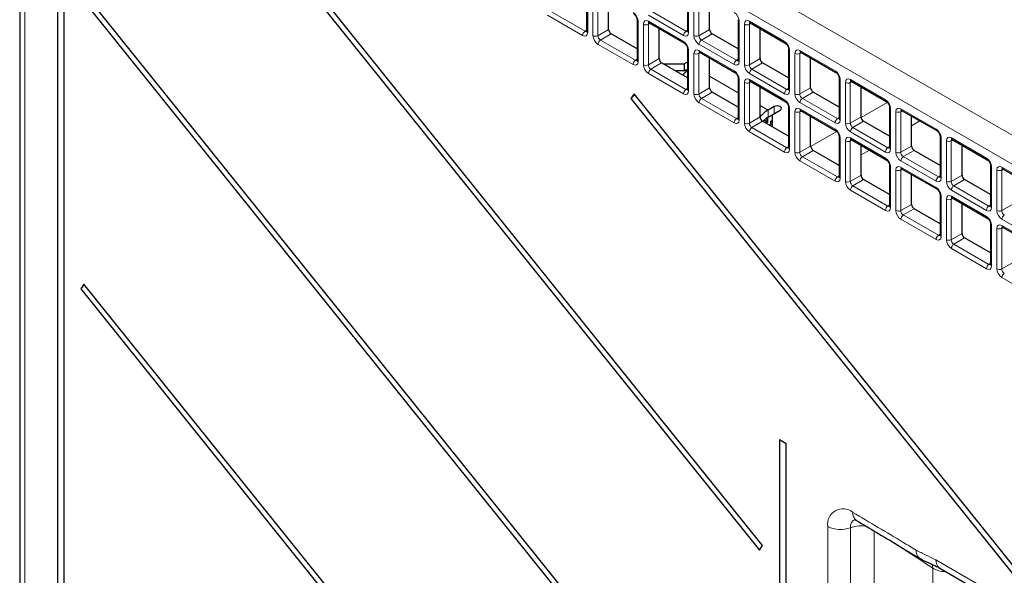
# Paper-space layout 'Blatt2' of a CAD drawing. Header units: millimetres. Extents: x 5 to 418, y 2 to 292.
# Tile 40 of 67: x 88 to 123, y 156 to 176. Entities that reach past the tile are written whole.
import ezdxf

# ---------------------------------------------------------------- set-up
doc = ezdxf.new("R2010")
doc.units = ezdxf.units.MM

psp = doc.layouts.new('Blatt2')

# ---------------------------------------------------------------- linework, layer by layer
at = {"color": 7, "linetype": 'Continuous', "lineweight": 18}
for p, q in [((89.115, 191.602), (131.88, 166.915)), ((131.445, 166.154), (88.681, 190.841)), ((88.681, 190.841), (88.681, 128.176)), ((108.384, 176.911), (108.384, 175.492)), ((111.919, 176.912), (111.919, 175.493)), ((108.569, 175.385), (108.569, 176.804)), ((108.741, 176.801), (108.741, 175.382)), ((112.105, 175.385), (112.105, 176.804)), ((112.277, 176.802), (112.277, 175.383)), ((107.062, 176.25), (108.291, 175.541)), ((110.597, 176.25), (111.826, 175.541)), ((108.207, 175.39), (106.978, 176.1)), ((110.151, 175.891), (110.151, 174.472)), ((111.743, 175.391), (110.514, 176.1)), ((110.514, 175.885), (111.743, 175.176)), ((113.687, 175.891), (113.687, 174.472)), ((114.049, 175.886), (115.278, 175.176)), ((108.291, 175.541), (108.347, 175.58)), ((108.741, 175.382), (109.118, 175.6)), ((110.337, 174.364), (110.337, 175.784)), ((110.572, 175.81), (110.509, 175.781)), ((110.509, 175.781), (110.509, 174.362)), ((111.826, 175.541), (111.883, 175.58)), ((112.277, 175.383), (112.654, 175.6)), ((113.873, 174.365), (113.873, 175.784)), ((114.107, 175.81), (114.045, 175.781)), ((114.045, 175.781), (114.045, 174.362)), ((109.207, 175.447), (108.83, 175.229)), ((108.83, 175.229), (110.059, 174.52)), ((112.742, 175.447), (112.365, 175.23)), ((112.365, 175.23), (113.594, 174.52)), ((109.975, 174.37), (108.746, 175.079)), ((111.919, 174.87), (111.919, 173.451)), ((112.339, 174.789), (112.277, 174.76)), ((113.51, 174.37), (112.282, 175.08)), ((112.282, 174.865), (113.51, 174.156)), ((115.455, 174.871), (115.455, 173.452)), ((115.875, 174.79), (115.813, 174.761)), ((115.817, 174.865), (117.046, 174.156)), ((110.059, 174.52), (110.115, 174.56)), ((110.509, 174.362), (110.886, 174.579)), ((112.105, 173.344), (112.105, 174.763)), ((112.277, 174.76), (112.277, 173.341)), ((113.594, 174.52), (113.65, 174.56)), ((114.045, 174.362), (114.422, 174.58)), ((115.641, 173.344), (115.641, 174.763)), ((115.813, 174.761), (115.813, 173.342)), ((110.974, 174.427), (110.597, 174.209)), ((110.597, 174.209), (111.826, 173.5)), ((114.51, 174.427), (114.133, 174.209)), ((114.133, 174.209), (115.362, 173.5)), ((111.743, 173.349), (110.514, 174.059)), ((112.654, 173.961), (113.65, 173.386)), ((113.687, 173.85), (113.687, 172.431)), ((114.107, 173.769), (114.045, 173.74)), ((115.278, 173.35), (114.049, 174.059)), ((114.049, 173.844), (115.278, 173.135)), ((117.222, 173.85), (117.222, 172.431)), ((117.643, 173.769), (117.58, 173.74)), ((117.585, 173.845), (118.814, 173.135)), ((111.826, 173.5), (111.883, 173.539)), ((112.277, 173.341), (112.654, 173.559)), ((113.873, 172.323), (113.873, 173.742)), ((114.045, 173.74), (114.045, 172.321)), ((115.362, 173.5), (115.418, 173.539)), ((115.813, 173.342), (116.189, 173.559)), ((116.278, 173.406), (115.901, 173.189)), ((117.408, 172.324), (117.408, 173.743)), ((117.58, 173.74), (117.58, 172.321)), ((112.742, 173.406), (112.365, 173.188)), ((112.365, 173.188), (113.594, 172.479)), ((115.901, 173.189), (117.13, 172.479)), ((113.51, 172.329), (112.282, 173.038)), ((114.422, 172.94), (114.699, 172.78)), ((114.699, 172.535), (114.699, 172.78)), ((114.911, 172.658), (114.911, 172.903)), ((115.455, 172.829), (115.455, 171.41)), ((115.641, 171.303), (115.641, 172.722)), ((115.875, 172.748), (115.813, 172.719)), ((115.813, 172.719), (115.813, 171.3)), ((117.046, 172.329), (115.817, 173.038)), ((115.817, 172.824), (117.046, 172.115)), ((117.959, 172.519), (118.876, 173.048)), ((118.99, 172.83), (118.99, 171.41)), ((119.176, 171.303), (119.176, 172.722)), ((119.41, 172.749), (119.348, 172.72)), ((119.348, 172.72), (119.348, 171.301)), ((119.353, 172.824), (120.581, 172.115)), ((113.594, 172.479), (113.65, 172.519)), ((114.045, 172.321), (114.422, 172.538)), ((114.51, 172.386), (114.133, 172.168)), ((117.13, 172.479), (117.186, 172.519)), ((117.58, 172.321), (117.957, 172.539)), ((118.046, 172.386), (117.669, 172.168)), ((119.725, 172.232), (120.015, 172.4)), ((114.133, 172.168), (115.362, 171.458)), ((116.191, 171.498), (117.108, 172.028)), ((117.669, 172.168), (118.897, 171.459)), ((115.278, 171.308), (114.049, 172.018)), ((117.222, 171.809), (117.222, 170.39)), ((117.408, 170.282), (117.408, 171.701)), ((117.643, 171.728), (117.58, 171.699)), ((117.58, 171.699), (117.58, 170.28)), ((118.814, 171.309), (117.585, 172.018)), ((117.585, 171.803), (118.814, 171.094)), ((120.758, 171.809), (120.758, 170.39)), ((120.944, 170.283), (120.944, 171.702)), ((121.178, 171.728), (121.116, 171.699)), ((121.116, 171.699), (121.116, 170.28)), ((121.12, 171.804), (122.349, 171.094)), ((115.362, 171.458), (115.418, 171.498)), ((115.813, 171.3), (116.189, 171.518)), ((116.278, 171.365), (115.901, 171.147)), ((117.957, 171.212), (118.247, 171.379)), ((118.897, 171.459), (118.954, 171.498)), ((119.348, 171.301), (119.725, 171.518)), ((119.813, 171.365), (119.436, 171.148)), ((117.046, 170.288), (115.817, 170.997)), ((115.901, 171.147), (117.13, 170.438)), ((120.581, 170.288), (119.353, 170.997)), ((119.436, 171.148), (120.665, 170.438)), ((118.99, 170.788), (118.99, 169.369)), ((119.176, 169.262), (119.176, 170.681)), ((119.41, 170.707), (119.348, 170.678)), ((119.348, 170.678), (119.348, 169.259)), ((119.353, 170.783), (120.581, 170.073)), ((122.526, 170.789), (122.526, 169.369)), ((122.712, 169.262), (122.712, 170.681)), ((122.946, 170.708), (122.884, 170.679)), ((122.884, 170.679), (122.884, 169.26)), ((122.888, 170.783), (124.117, 170.074)), ((117.13, 170.438), (117.186, 170.478)), ((117.58, 170.28), (117.957, 170.497)), ((118.046, 170.345), (117.669, 170.127)), ((120.665, 170.438), (120.721, 170.478)), ((121.116, 170.28), (121.493, 170.498)), ((121.581, 170.345), (121.204, 170.127)), ((118.814, 169.267), (117.585, 169.977)), ((117.669, 170.127), (118.897, 169.417)), ((122.349, 169.268), (121.12, 169.977)), ((121.204, 170.127), (122.433, 169.418)), ((120.758, 169.768), (120.758, 168.349)), ((120.944, 168.241), (120.944, 169.66)), ((121.178, 169.687), (121.116, 169.658)), ((121.116, 169.658), (121.116, 168.239)), ((121.12, 169.762), (122.349, 169.053)), ((118.897, 169.417), (118.954, 169.457)), ((119.348, 169.259), (119.725, 169.477)), ((119.813, 169.324), (119.436, 169.106)), ((122.433, 169.418), (122.489, 169.457)), ((122.884, 169.26), (123.261, 169.477)), ((120.581, 168.247), (119.353, 168.956)), ((119.436, 169.106), (120.665, 168.397)), ((124.117, 168.247), (122.888, 168.956)), ((122.526, 168.747), (122.526, 167.328)), ((122.712, 167.221), (122.712, 168.64)), ((122.946, 168.666), (122.884, 168.637)), ((122.884, 168.637), (122.884, 167.218)), ((122.888, 168.742), (124.117, 168.032)), ((120.665, 168.397), (120.721, 168.437)), ((121.116, 168.239), (121.493, 168.456)), ((121.581, 168.303), (121.204, 168.086)), ((122.349, 167.226), (121.12, 167.936)), ((121.204, 168.086), (122.433, 167.376)), ((122.433, 167.376), (122.489, 167.416)), ((122.884, 167.218), (123.261, 167.436)), ((124.117, 166.206), (122.888, 166.915)), ((116.79, 155.597), (116.79, 158.201)), ((117.586, 158.159), (117.586, 155.555)), ((118.41, 158.048), (118.41, 155.495)), ((120.579, 157.031), (131.445, 150.758)), ((120.465, 154.126), (120.465, 156.744))]:
    psp.add_line(p, q, dxfattribs=at)
at = {"color": 7, "linetype": 'Continuous', "lineweight": 25}
for p, q in [((88.497, 191.097), (88.497, 128.431)), ((89.816, 185.002), (89.816, 128.64)), ((90.05, 128.505), (90.05, 184.867)), ((114.511, 157.538), (94.701, 182.182)), ((94.586, 182.018), (114.397, 157.374)), ((114.511, 147.331), (90.748, 176.893)), ((108.347, 176.962), (108.347, 175.543)), ((111.883, 176.963), (111.883, 175.544)), ((90.633, 176.729), (114.397, 147.168)), ((109.118, 175.6), (109.118, 176.649)), ((112.654, 175.6), (112.654, 176.649)), ((110.115, 175.942), (110.115, 174.523)), ((110.54, 175.828), (111.769, 175.119)), ((113.65, 175.942), (113.65, 174.523)), ((114.075, 175.829), (115.304, 175.119)), ((110.886, 174.579), (110.886, 175.628)), ((114.422, 174.58), (114.422, 175.629)), ((110.115, 174.923), (109.207, 175.447)), ((113.65, 174.923), (112.742, 175.447)), ((111.883, 174.921), (111.883, 173.502)), ((112.307, 174.808), (113.536, 174.098)), ((115.418, 174.922), (115.418, 173.503)), ((115.843, 174.808), (117.072, 174.099)), ((111.883, 174.461), (111.765, 174.393)), ((112.654, 173.559), (112.654, 174.608)), ((116.189, 173.559), (116.189, 174.608)), ((111.883, 173.902), (110.974, 174.427)), ((111.033, 174.393), (111.765, 174.393)), ((111.765, 174.148), (111.458, 174.148)), ((111.765, 174.393), (111.765, 174.148)), ((111.765, 174.148), (111.883, 174.216)), ((115.418, 173.903), (114.51, 174.427)), ((113.65, 173.901), (113.65, 172.482)), ((114.075, 173.787), (115.304, 173.078)), ((117.186, 173.901), (117.186, 172.482)), ((117.611, 173.788), (118.84, 173.078)), ((114.422, 172.538), (114.422, 173.587)), ((117.186, 172.882), (116.278, 173.406)), ((117.957, 172.539), (117.957, 173.587)), ((110.01, 173.344), (109.895, 173.18)), ((109.895, 173.18), (123.298, 156.507)), ((123.413, 156.671), (110.01, 173.344)), ((113.65, 172.882), (112.742, 173.406)), ((114.911, 172.903), (114.699, 172.78)), ((114.84, 172.617), (115.123, 172.78)), ((115.418, 172.88), (115.418, 171.461)), ((115.843, 172.767), (117.072, 172.057)), ((118.954, 172.881), (118.954, 171.462)), ((119.378, 172.767), (120.607, 172.058)), ((115.418, 171.861), (114.51, 172.386)), ((114.546, 172.407), (114.574, 172.423)), ((114.574, 172.423), (114.574, 172.436)), ((114.574, 172.423), (114.658, 172.374)), ((114.658, 172.374), (114.594, 172.337)), ((114.658, 172.466), (114.626, 172.484)), ((114.656, 172.508), (114.694, 172.486)), ((114.694, 172.486), (114.658, 172.466)), ((114.658, 172.466), (114.658, 172.374)), ((114.694, 172.353), (114.694, 172.486)), ((114.699, 172.535), (114.84, 172.617)), ((114.798, 172.385), (114.833, 172.405)), ((114.84, 172.36), (114.798, 172.385)), ((114.798, 172.293), (114.798, 172.385)), ((114.833, 172.405), (114.84, 172.401)), ((114.84, 172.617), (114.84, 172.195)), ((116.189, 171.518), (116.189, 172.567)), ((118.954, 171.862), (118.046, 172.386)), ((119.725, 171.518), (119.725, 172.567)), ((114.694, 172.353), (114.63, 172.316)), ((114.734, 172.256), (114.798, 172.293)), ((114.798, 172.293), (114.84, 172.269)), ((114.84, 172.22), (114.819, 172.207)), ((117.186, 171.86), (117.186, 170.441)), ((117.611, 171.746), (118.84, 171.037)), ((120.721, 171.86), (120.721, 170.441)), ((121.146, 171.747), (122.375, 171.037)), ((117.186, 170.841), (116.278, 171.365)), ((117.957, 170.497), (117.957, 171.546)), ((120.721, 170.841), (119.813, 171.365)), ((121.493, 170.498), (121.493, 171.546)), ((118.954, 170.839), (118.954, 169.42)), ((119.378, 170.726), (120.607, 170.016)), ((122.489, 170.84), (122.489, 169.42)), ((122.914, 170.726), (124.143, 170.017)), ((118.954, 169.82), (118.046, 170.345)), ((119.725, 169.477), (119.725, 170.526)), ((122.489, 169.821), (121.581, 170.345)), ((120.721, 169.819), (120.721, 168.4)), ((121.146, 169.705), (122.375, 168.996)), ((120.721, 168.8), (119.813, 169.324)), ((121.493, 168.456), (121.493, 169.505)), ((122.489, 168.798), (122.489, 167.379)), ((122.914, 168.685), (124.143, 167.975)), ((122.489, 167.779), (121.581, 168.303)), ((90.748, 166.686), (90.633, 166.522)), ((90.633, 166.522), (114.397, 136.961)), ((114.511, 137.124), (90.748, 166.686)), ((115.095, 161.243), (115.095, 114.047)), ((115.095, 161.243), (115.329, 161.108)), ((115.329, 113.912), (115.329, 161.108)), ((114.397, 157.374), (114.511, 157.538)), ((120.709, 156.745), (131.575, 150.472))]:
    psp.add_line(p, q, dxfattribs=at)
at = {"color": 7, "linetype": 'Continuous', "lineweight": 25, "flags": 128}
psp.add_lwpolyline([(115.123, 172.78), (115.156, 172.808), (115.167, 172.841), (115.156, 172.874), (115.123, 172.903), (115.075, 172.921), (115.017, 172.928), (114.96, 172.921), (114.911, 172.903)], dxfattribs=at)
at = {"color": 7, "linetype": 'Continuous', "lineweight": 18, "flags": 128}
psp.add_lwpolyline([(120.465, 156.744), (120.46, 156.818), (120.445, 156.882)], dxfattribs=at)
at = {"color": 7, "linetype": 'Continuous', "lineweight": 18}
for centre, radius, start, end in [((110.177, 175.948), 0.0623, 186.2479, 246.0218), ((110.574, 175.878), 0.0603, 172.9554, 235.7325), ((113.712, 175.948), 0.0623, 186.2479, 246.0218), ((114.111, 175.879), 0.062, 173.888, 234.7998), ((108.4, 175.381), 0.193, 124.4666, 177.2658), ((108.409, 175.549), 0.0619, 185.2037, 246.1164), ((110.426, 175.956), 0.194, 242.7384, 295.5295), ((111.936, 175.381), 0.193, 124.4666, 177.2658), ((111.944, 175.549), 0.0619, 185.2037, 246.1164), ((113.961, 175.956), 0.194, 242.7384, 295.5295), ((108.658, 175.557), 0.194, 242.7384, 295.5295), ((108.939, 175.07), 0.193, 124.4666, 177.2658), ((111.803, 175.169), 0.0603, 172.9665, 235.6198), ((112.194, 175.557), 0.194, 242.7384, 295.5295), ((112.475, 175.07), 0.193, 124.4666, 177.2658), ((115.34, 175.17), 0.0623, 173.9725, 233.8675), ((111.944, 174.927), 0.0623, 186.2479, 246.0218), ((112.341, 174.858), 0.0603, 172.9554, 235.7325), ((115.48, 174.928), 0.0623, 186.2479, 246.0218), ((115.879, 174.859), 0.062, 173.888, 234.7998), ((110.168, 174.361), 0.193, 124.4666, 177.2658), ((110.176, 174.528), 0.0619, 185.2037, 246.1164), ((112.194, 174.935), 0.194, 242.7384, 295.5295), ((113.704, 174.361), 0.193, 124.4666, 177.2658), ((113.712, 174.529), 0.0619, 185.2037, 246.1164), ((115.729, 174.935), 0.194, 242.7384, 295.5295), ((110.426, 174.536), 0.194, 242.7384, 295.5295), ((110.707, 174.049), 0.193, 124.4666, 177.2658), ((113.57, 174.148), 0.0603, 172.9665, 235.6198), ((113.961, 174.537), 0.194, 242.7384, 295.5295), ((114.243, 174.05), 0.193, 124.4666, 177.2658), ((117.108, 174.149), 0.0623, 173.9725, 233.8675), ((113.712, 173.907), 0.0623, 186.2479, 246.0218), ((114.109, 173.837), 0.0603, 172.9554, 235.7325), ((117.248, 173.907), 0.0623, 186.2479, 246.0218), ((117.646, 173.838), 0.062, 173.888, 234.7998), ((111.936, 173.34), 0.193, 124.4666, 177.2658), ((111.944, 173.508), 0.0619, 185.2037, 246.1164), ((113.961, 173.915), 0.194, 242.7384, 295.5295), ((115.471, 173.34), 0.193, 124.4666, 177.2658), ((115.48, 173.508), 0.0619, 185.2037, 246.1164), ((117.497, 173.915), 0.194, 242.7384, 295.5295), ((112.194, 173.516), 0.194, 242.7384, 295.5295), ((112.475, 173.029), 0.193, 124.4666, 177.2658), ((115.338, 173.128), 0.0603, 172.9665, 235.6198), ((115.729, 173.516), 0.194, 242.7384, 295.5295), ((116.01, 173.029), 0.193, 124.4666, 177.2658), ((118.876, 173.129), 0.0623, 173.9725, 233.8675), ((115.48, 172.886), 0.0623, 186.2479, 246.0218), ((115.729, 172.894), 0.194, 242.7384, 295.5295), ((115.877, 172.817), 0.0603, 172.9554, 235.7325), ((119.016, 172.886), 0.0623, 186.2479, 246.0218), ((119.265, 172.894), 0.194, 242.7384, 295.5295), ((119.414, 172.818), 0.062, 173.888, 234.7998), ((113.704, 172.319), 0.193, 124.4666, 177.2658), ((113.712, 172.487), 0.0619, 185.2037, 246.1164), ((117.239, 172.32), 0.193, 124.4666, 177.2658), ((117.248, 172.488), 0.0619, 185.2037, 246.1164), ((113.961, 172.495), 0.194, 242.7384, 295.5295), ((114.243, 172.008), 0.193, 124.4666, 177.2658), ((117.106, 172.107), 0.0603, 172.9665, 235.6198), ((117.497, 172.496), 0.194, 242.7384, 295.5295), ((117.778, 172.009), 0.193, 124.4666, 177.2658), ((120.643, 172.108), 0.0623, 173.9725, 233.8675), ((117.248, 171.866), 0.0623, 186.2479, 246.0218), ((117.497, 171.873), 0.194, 242.7384, 295.5295), ((117.645, 171.796), 0.0603, 172.9554, 235.7325), ((120.783, 171.866), 0.0623, 186.2479, 246.0218), ((121.032, 171.874), 0.194, 242.7384, 295.5295), ((121.182, 171.797), 0.062, 173.888, 234.7998), ((115.471, 171.299), 0.193, 124.4666, 177.2658), ((115.48, 171.467), 0.0619, 185.2037, 246.1164), ((119.007, 171.299), 0.193, 124.4666, 177.2658), ((119.015, 171.467), 0.0619, 185.2037, 246.1164), ((115.729, 171.475), 0.194, 242.7384, 295.5295), ((116.01, 170.988), 0.193, 124.4666, 177.2658), ((118.874, 171.087), 0.0603, 172.9665, 235.6198), ((119.265, 171.475), 0.194, 242.7384, 295.5295), ((119.546, 170.988), 0.193, 124.4666, 177.2658), ((122.411, 171.088), 0.0623, 173.9725, 233.8675), ((119.016, 170.845), 0.0623, 186.2479, 246.0218), ((119.265, 170.853), 0.194, 242.7384, 295.5295), ((119.412, 170.776), 0.0603, 172.9554, 235.7325), ((122.551, 170.845), 0.0623, 186.2479, 246.0218), ((122.8, 170.853), 0.194, 242.7384, 295.5295), ((122.95, 170.777), 0.062, 173.888, 234.7998), ((117.239, 170.278), 0.193, 124.4666, 177.2658), ((117.248, 170.446), 0.0619, 185.2037, 246.1164), ((120.775, 170.279), 0.193, 124.4666, 177.2658), ((120.783, 170.447), 0.0619, 185.2037, 246.1164), ((117.497, 170.454), 0.194, 242.7384, 295.5295), ((117.778, 169.967), 0.193, 124.4666, 177.2658), ((120.641, 170.066), 0.0603, 172.9665, 235.6198), ((121.032, 170.455), 0.194, 242.7384, 295.5295), ((121.314, 169.968), 0.193, 124.4666, 177.2658), ((120.783, 169.825), 0.0623, 186.2479, 246.0218), ((121.032, 169.832), 0.194, 242.7384, 295.5295), ((121.18, 169.755), 0.0603, 172.9554, 235.7325), ((119.007, 169.258), 0.193, 124.4666, 177.2658), ((119.015, 169.426), 0.0619, 185.2037, 246.1164), ((122.542, 169.258), 0.193, 124.4666, 177.2658), ((122.551, 169.426), 0.0619, 185.2037, 246.1164), ((119.265, 169.434), 0.194, 242.7384, 295.5295), ((119.546, 168.947), 0.193, 124.4666, 177.2658), ((122.409, 169.046), 0.0603, 172.9665, 235.6198), ((122.8, 169.434), 0.194, 242.7384, 295.5295), ((123.081, 168.947), 0.193, 124.4666, 177.2658), ((122.551, 168.804), 0.0623, 186.2479, 246.0218), ((122.8, 168.812), 0.194, 242.7384, 295.5295), ((122.948, 168.734), 0.0603, 172.9554, 235.7325), ((120.775, 168.237), 0.193, 124.4666, 177.2658), ((120.783, 168.405), 0.0619, 185.2037, 246.1164), ((121.032, 168.413), 0.194, 242.7384, 295.5295), ((121.314, 167.926), 0.193, 124.4666, 177.2658), ((122.542, 167.217), 0.193, 124.4666, 177.2658), ((122.551, 167.385), 0.0619, 185.2037, 246.1164), ((122.8, 167.393), 0.194, 242.7384, 295.5295), ((123.081, 166.906), 0.193, 124.4666, 177.2658), ((117.321, 158.286), 0.538, 49.846, 189.0569), ((117.976, 158.663), 0.309, 173.6896, 233.808), ((117.87, 158.195), 0.287, 113.0852, 187.3203), ((117.235, 159.072), 0.978, 242.9174, 291.0042), ((117.941, 157.207), 1.016, 77.1449, 110.4653), ((120.178, 157.334), 0.298, 172.3662, 233.7223), ((120.886, 156.997), 0.309, 173.763, 234.9248)]:
    psp.add_arc(centre, radius, start, end, dxfattribs=at)
at = {"color": 7, "linetype": 'Continuous', "lineweight": 25}
for centre, radius, start, end in [((112.736, 173.278), 1.247, 133.1642, 144.7415), ((109.756, 173.411), 0.269, 301.1455, 344.2068), ((115.243, 171.882), 1.05, 121.2055, 141.4761), ((115.04, 171.972), 0.658, 121.224, 141.9019), ((90.494, 166.753), 0.269, 301.1455, 344.2068)]:
    psp.add_arc(centre, radius, start, end, dxfattribs=at)
at = {"color": 7, "linetype": 'Continuous', "lineweight": 18}
for centre, major_axis, ratio, start_param, end_param in [((109.974, 175.992), (-0.125, 0.217), 0.578965, 3.928442, 5.496499), ((113.51, 175.993), (-0.125, 0.217), 0.578965, 3.928442, 5.496499), ((110.514, 175.681), (-0.125, 0.217), 0.575802, 5.499237, 7.067295), ((110.603, 175.732), (-0.073, 0.103), 0.569649, 6.163641, 7.016731), ((114.05, 175.681), (-0.125, 0.217), 0.575802, 5.499237, 7.067295), ((114.138, 175.732), (-0.073, 0.103), 0.569649, 6.163641, 7.016731), ((108.207, 175.595), (-0.125, 0.217), 0.575802, 2.357645, 3.925702), ((108.295, 175.646), (-0.053, 0.115), 0.56964, 2.408205, 3.2431), ((111.742, 175.595), (-0.125, 0.217), 0.575802, 2.357645, 3.925702), ((111.831, 175.646), (-0.053, 0.115), 0.56964, 2.408205, 3.2431), ((108.746, 175.283), (-0.125, 0.217), 0.578965, 0.786849, 2.354907), ((108.835, 175.334), (-0.062, 0.108), 0.642476, 0.786856, 2.354913), ((111.742, 174.972), (-0.125, 0.217), 0.578965, 3.928442, 5.496499), ((112.282, 175.284), (-0.125, 0.217), 0.578965, 0.786849, 2.354907), ((112.37, 175.335), (-0.062, 0.108), 0.642476, 0.786856, 2.354913), ((115.278, 174.972), (-0.125, 0.217), 0.578965, 3.928442, 5.496499), ((112.282, 174.66), (-0.125, 0.217), 0.575802, 5.499237, 7.067295), ((112.37, 174.711), (-0.073, 0.103), 0.569649, 6.163641, 7.016731), ((115.818, 174.661), (-0.125, 0.217), 0.575802, 5.499237, 7.067295), ((115.906, 174.712), (-0.073, 0.103), 0.569649, 6.163641, 7.016731), ((109.974, 174.574), (-0.125, 0.217), 0.575802, 2.357645, 3.925702), ((110.063, 174.625), (-0.053, 0.115), 0.56964, 2.408205, 3.2431), ((113.51, 174.575), (-0.125, 0.217), 0.575802, 2.357645, 3.925702), ((113.598, 174.626), (-0.053, 0.115), 0.56964, 2.408205, 3.2431), ((110.514, 174.263), (-0.125, 0.217), 0.578965, 0.786849, 2.354907), ((110.603, 174.314), (-0.062, 0.108), 0.642476, 0.786856, 2.354913), ((113.51, 173.951), (-0.125, 0.217), 0.578965, 3.928442, 5.496499), ((114.05, 174.263), (-0.125, 0.217), 0.578965, 0.786849, 2.354907), ((114.138, 174.314), (-0.062, 0.108), 0.642476, 0.786856, 2.354913), ((117.045, 173.952), (-0.125, 0.217), 0.578965, 3.928442, 5.496499), ((114.05, 173.64), (-0.125, 0.217), 0.575802, 5.499237, 7.067295), ((114.138, 173.691), (-0.073, 0.103), 0.569649, 6.163641, 7.016731), ((117.585, 173.64), (-0.125, 0.217), 0.575802, 5.499237, 7.067295), ((117.674, 173.691), (-0.073, 0.103), 0.569649, 6.163641, 7.016731), ((111.742, 173.554), (-0.125, 0.217), 0.575802, 2.357645, 3.925702), ((111.831, 173.605), (-0.053, 0.115), 0.56964, 2.408205, 3.2431), ((115.278, 173.554), (-0.125, 0.217), 0.575802, 2.357645, 3.925702), ((115.366, 173.605), (-0.053, 0.115), 0.56964, 2.408205, 3.2431), ((112.282, 173.242), (-0.125, 0.217), 0.578965, 0.786849, 2.354907), ((112.37, 173.293), (-0.062, 0.108), 0.642476, 0.786856, 2.354913), ((115.278, 172.931), (-0.125, 0.217), 0.578965, 3.928442, 5.496499), ((115.818, 173.243), (-0.125, 0.217), 0.578965, 0.786849, 2.354907), ((115.906, 173.294), (-0.062, 0.108), 0.642476, 0.786856, 2.354913), ((118.813, 172.931), (-0.125, 0.217), 0.578965, 3.928442, 5.496499), ((115.818, 172.619), (-0.125, 0.217), 0.575802, 5.499237, 7.067295), ((115.906, 172.67), (-0.073, 0.103), 0.569649, 6.163641, 7.016731), ((119.353, 172.62), (-0.125, 0.217), 0.575802, 5.499237, 7.067295), ((119.441, 172.671), (-0.073, 0.103), 0.569649, 6.163641, 7.016731), ((113.51, 172.533), (-0.125, 0.217), 0.575802, 2.357645, 3.925702), ((113.598, 172.584), (-0.053, 0.115), 0.56964, 2.408205, 3.2431), ((117.045, 172.534), (-0.125, 0.217), 0.575802, 2.357645, 3.925702), ((117.134, 172.585), (-0.053, 0.115), 0.56964, 2.408205, 3.2431), ((114.05, 172.222), (-0.125, 0.217), 0.578965, 0.786849, 2.354907), ((114.138, 172.273), (-0.062, 0.108), 0.642476, 0.786856, 2.354913), ((117.045, 171.91), (-0.125, 0.217), 0.578965, 3.928442, 5.496499), ((117.585, 172.222), (-0.125, 0.217), 0.578965, 0.786849, 2.354907), ((117.674, 172.273), (-0.062, 0.108), 0.642476, 0.786856, 2.354913), ((120.581, 171.911), (-0.125, 0.217), 0.578965, 3.928442, 5.496499), ((117.585, 171.599), (-0.125, 0.217), 0.575802, 5.499237, 7.067295), ((117.674, 171.65), (-0.073, 0.103), 0.569649, 6.163641, 7.016731), ((121.121, 171.599), (-0.125, 0.217), 0.575802, 5.499237, 7.067295), ((121.209, 171.65), (-0.073, 0.103), 0.569649, 6.163641, 7.016731), ((115.278, 171.513), (-0.125, 0.217), 0.575802, 2.357645, 3.925702), ((115.366, 171.564), (-0.053, 0.115), 0.56964, 2.408205, 3.2431), ((118.813, 171.513), (-0.125, 0.217), 0.575802, 2.357645, 3.925702), ((118.902, 171.564), (-0.053, 0.115), 0.56964, 2.408205, 3.2431), ((115.818, 171.201), (-0.125, 0.217), 0.578965, 0.786849, 2.354907), ((115.906, 171.252), (-0.062, 0.108), 0.642476, 0.786856, 2.354913), ((118.813, 170.89), (-0.125, 0.217), 0.578965, 3.928442, 5.496499), ((119.353, 171.202), (-0.125, 0.217), 0.578965, 0.786849, 2.354907), ((119.441, 171.253), (-0.062, 0.108), 0.642476, 0.786856, 2.354913), ((122.349, 170.89), (-0.125, 0.217), 0.578965, 3.928442, 5.496499), ((119.353, 170.578), (-0.125, 0.217), 0.575802, 5.499237, 7.067295), ((119.441, 170.629), (-0.073, 0.103), 0.569649, 6.163641, 7.016731), ((122.889, 170.579), (-0.125, 0.217), 0.575802, 5.499237, 7.067295), ((122.977, 170.63), (-0.073, 0.103), 0.569649, 6.163641, 7.016731), ((117.045, 170.492), (-0.125, 0.217), 0.575802, 2.357645, 3.925702), ((117.134, 170.543), (-0.053, 0.115), 0.56964, 2.408205, 3.2431), ((120.581, 170.493), (-0.125, 0.217), 0.575802, 2.357645, 3.925702), ((120.669, 170.544), (-0.053, 0.115), 0.56964, 2.408205, 3.2431), ((117.585, 170.181), (-0.125, 0.217), 0.578965, 0.786849, 2.354907), ((117.674, 170.232), (-0.062, 0.108), 0.642476, 0.786856, 2.354913), ((120.581, 169.869), (-0.125, 0.217), 0.578965, 3.928442, 5.496499), ((121.121, 170.181), (-0.125, 0.217), 0.578965, 0.786849, 2.354907), ((121.209, 170.232), (-0.062, 0.108), 0.642476, 0.786856, 2.354913), ((121.121, 169.558), (-0.125, 0.217), 0.575802, 5.499237, 7.067295), ((121.209, 169.609), (-0.073, 0.103), 0.569649, 6.163641, 7.016731), ((118.813, 169.472), (-0.125, 0.217), 0.575802, 2.357645, 3.925702), ((118.902, 169.523), (-0.053, 0.115), 0.56964, 2.408205, 3.2431), ((122.349, 169.472), (-0.125, 0.217), 0.575802, 2.357645, 3.925702), ((122.437, 169.523), (-0.053, 0.115), 0.56964, 2.408205, 3.2431), ((119.353, 169.16), (-0.125, 0.217), 0.578965, 0.786849, 2.354907), ((119.441, 169.211), (-0.062, 0.108), 0.642476, 0.786856, 2.354913), ((122.349, 168.849), (-0.125, 0.217), 0.578965, 3.928442, 5.496499), ((122.889, 169.161), (-0.125, 0.217), 0.578965, 0.786849, 2.354907), ((122.977, 169.212), (-0.062, 0.108), 0.642476, 0.786856, 2.354913), ((122.889, 168.537), (-0.125, 0.217), 0.575802, 5.499237, 7.067295), ((122.977, 168.588), (-0.073, 0.103), 0.569649, 6.163641, 7.016731), ((120.581, 168.451), (-0.125, 0.217), 0.575802, 2.357645, 3.925702), ((120.669, 168.502), (-0.053, 0.115), 0.56964, 2.408205, 3.2431), ((121.121, 168.14), (-0.125, 0.217), 0.578965, 0.786849, 2.354907), ((121.209, 168.191), (-0.062, 0.108), 0.642476, 0.786856, 2.354913), ((122.349, 167.431), (-0.125, 0.217), 0.575802, 2.357645, 3.925702), ((122.437, 167.482), (-0.053, 0.115), 0.56964, 2.408205, 3.2431), ((122.889, 167.119), (-0.125, 0.217), 0.578965, 0.786849, 2.354907), ((122.977, 167.17), (-0.062, 0.108), 0.642476, 0.786856, 2.354913)]:
    psp.add_ellipse(centre, major_axis=major_axis, ratio=ratio, start_param=start_param, end_param=end_param, dxfattribs=at)
at = {"color": 7, "linetype": 'Continuous', "lineweight": 25}
for centre in [(109.207, 175.549), (112.742, 175.549), (110.975, 174.529), (114.51, 174.529), (112.742, 173.508), (116.278, 173.508), (114.51, 172.488), (118.046, 172.488), (116.278, 171.467), (119.814, 171.467), (118.046, 170.447), (121.581, 170.447), (119.814, 169.426), (121.581, 168.406)]:
    psp.add_ellipse(centre, major_axis=(-0.062, 0.108), ratio=0.578965, start_param=0.786849, end_param=2.354907, dxfattribs=at)
for points, knots in [([(110.001, 176.139), (110.008, 176.134), (110.024, 176.124), (110.053, 176.094), (110.081, 176.054), (110.103, 176.008), (110.114, 175.967), (110.114, 175.949), (110.115, 175.942)], [0, 0, 0, 0, 0.155419, 0.319081, 0.497627, 0.684711, 0.870071, 1, 1, 1, 1]), ([(110.524, 175.835), (110.524, 175.835), (110.524, 175.836), (110.535, 175.831), (110.54, 175.828)], [0, 0, 0, 0, 0.511658, 1, 1, 1, 1]), ([(114.059, 175.836), (114.059, 175.836), (114.06, 175.836), (114.07, 175.831), (114.075, 175.829)], [0, 0, 0, 0, 0.511658, 1, 1, 1, 1]), ([(108.347, 175.543), (108.346, 175.537), (108.345, 175.525), (108.345, 175.526), (108.345, 175.526)], [0, 0, 0, 0, 0.588163, 1, 1, 1, 1]), ([(111.883, 175.544), (111.882, 175.537), (111.881, 175.526), (111.881, 175.526), (111.881, 175.526)], [0, 0, 0, 0, 0.588163, 1, 1, 1, 1]), ([(111.769, 175.119), (111.776, 175.114), (111.792, 175.103), (111.821, 175.073), (111.849, 175.033), (111.871, 174.988), (111.881, 174.947), (111.882, 174.929), (111.883, 174.921)], [0, 0, 0, 0, 0.155419, 0.319081, 0.497627, 0.684711, 0.870071, 1, 1, 1, 1]), ([(112.291, 174.815), (112.292, 174.815), (112.292, 174.815), (112.302, 174.81), (112.307, 174.808)], [0, 0, 0, 0, 0.511658, 1, 1, 1, 1]), ([(115.304, 175.119), (115.312, 175.114), (115.327, 175.104), (115.357, 175.074), (115.384, 175.034), (115.406, 174.988), (115.417, 174.947), (115.418, 174.929), (115.418, 174.922)], [0, 0, 0, 0, 0.155419, 0.319081, 0.497627, 0.684711, 0.870071, 1, 1, 1, 1]), ([(115.827, 174.815), (115.827, 174.815), (115.828, 174.815), (115.838, 174.81), (115.843, 174.808)], [0, 0, 0, 0, 0.5116579, 1, 1, 1, 1]), ([(110.115, 174.523), (110.114, 174.516), (110.113, 174.505), (110.113, 174.505), (110.113, 174.506)], [0, 0, 0, 0, 0.588163, 1, 1, 1, 1]), ([(113.65, 174.523), (113.65, 174.516), (113.649, 174.505), (113.649, 174.506), (113.649, 174.506)], [0, 0, 0, 0, 0.588163, 1, 1, 1, 1]), ([(113.536, 174.098), (113.544, 174.093), (113.56, 174.083), (113.589, 174.053), (113.617, 174.013), (113.638, 173.967), (113.649, 173.926), (113.65, 173.908), (113.65, 173.901)], [0, 0, 0, 0, 0.155419, 0.319081, 0.497627, 0.684711, 0.870071, 1, 1, 1, 1]), ([(117.072, 174.099), (117.079, 174.094), (117.095, 174.083), (117.125, 174.053), (117.152, 174.013), (117.174, 173.967), (117.185, 173.927), (117.185, 173.909), (117.186, 173.901)], [0, 0, 0, 0, 0.155419, 0.319081, 0.497627, 0.684711, 0.870071, 1, 1, 1, 1]), ([(114.059, 173.794), (114.059, 173.794), (114.06, 173.795), (114.07, 173.79), (114.075, 173.787)], [0, 0, 0, 0, 0.511658, 1, 1, 1, 1]), ([(117.595, 173.795), (117.595, 173.795), (117.595, 173.795), (117.606, 173.79), (117.611, 173.788)], [0, 0, 0, 0, 0.511658, 1, 1, 1, 1]), ([(111.883, 173.502), (111.882, 173.496), (111.881, 173.484), (111.881, 173.485), (111.881, 173.485)], [0, 0, 0, 0, 0.588163, 1, 1, 1, 1]), ([(115.418, 173.503), (115.417, 173.496), (115.416, 173.485), (115.416, 173.485), (115.416, 173.485)], [0, 0, 0, 0, 0.588163, 1, 1, 1, 1]), ([(115.304, 173.078), (115.312, 173.073), (115.327, 173.062), (115.357, 173.032), (115.384, 172.992), (115.406, 172.947), (115.417, 172.906), (115.418, 172.888), (115.418, 172.88)], [0, 0, 0, 0, 0.1554189, 0.3190808, 0.497627, 0.6847112, 0.8700708, 1, 1, 1, 1]), ([(118.84, 173.078), (118.847, 173.073), (118.863, 173.063), (118.892, 173.033), (118.92, 172.993), (118.942, 172.947), (118.952, 172.906), (118.953, 172.888), (118.954, 172.881)], [0, 0, 0, 0, 0.155419, 0.319081, 0.497627, 0.684711, 0.870071, 1, 1, 1, 1]), ([(115.827, 172.774), (115.827, 172.774), (115.828, 172.774), (115.838, 172.769), (115.843, 172.767)], [0, 0, 0, 0, 0.5116579, 1, 1, 1, 1]), ([(119.362, 172.774), (119.363, 172.774), (119.363, 172.774), (119.373, 172.769), (119.378, 172.767)], [0, 0, 0, 0, 0.511658, 1, 1, 1, 1]), ([(113.65, 172.482), (113.65, 172.475), (113.649, 172.464), (113.649, 172.464), (113.649, 172.465)], [0, 0, 0, 0, 0.588163, 1, 1, 1, 1]), ([(117.186, 172.482), (117.185, 172.475), (117.184, 172.464), (117.184, 172.465), (117.184, 172.465)], [0, 0, 0, 0, 0.588163, 1, 1, 1, 1]), ([(117.072, 172.057), (117.079, 172.052), (117.095, 172.042), (117.125, 172.012), (117.152, 171.972), (117.174, 171.926), (117.185, 171.885), (117.185, 171.867), (117.186, 171.86)], [0, 0, 0, 0, 0.155419, 0.319081, 0.497627, 0.684711, 0.870071, 1, 1, 1, 1]), ([(120.607, 172.058), (120.615, 172.053), (120.631, 172.042), (120.66, 172.012), (120.688, 171.972), (120.709, 171.926), (120.72, 171.886), (120.721, 171.868), (120.721, 171.86)], [0, 0, 0, 0, 0.155419, 0.319081, 0.497627, 0.684711, 0.870071, 1, 1, 1, 1]), ([(117.595, 171.753), (117.595, 171.753), (117.595, 171.754), (117.606, 171.749), (117.611, 171.746)], [0, 0, 0, 0, 0.511658, 1, 1, 1, 1]), ([(121.13, 171.754), (121.13, 171.754), (121.131, 171.754), (121.141, 171.749), (121.146, 171.747)], [0, 0, 0, 0, 0.5116579, 1, 1, 1, 1]), ([(115.418, 171.461), (115.417, 171.455), (115.416, 171.443), (115.416, 171.444), (115.416, 171.444)], [0, 0, 0, 0, 0.588163, 1, 1, 1, 1]), ([(118.954, 171.462), (118.953, 171.455), (118.952, 171.444), (118.952, 171.444), (118.952, 171.444)], [0, 0, 0, 0, 0.588163, 1, 1, 1, 1]), ([(118.84, 171.037), (118.847, 171.032), (118.863, 171.021), (118.892, 170.991), (118.92, 170.951), (118.942, 170.906), (118.952, 170.865), (118.953, 170.847), (118.954, 170.839)], [0, 0, 0, 0, 0.155419, 0.319081, 0.497627, 0.684711, 0.870071, 1, 1, 1, 1]), ([(122.375, 171.037), (122.383, 171.032), (122.399, 171.022), (122.428, 170.992), (122.455, 170.952), (122.477, 170.906), (122.488, 170.865), (122.489, 170.847), (122.489, 170.84)], [0, 0, 0, 0, 0.155419, 0.319081, 0.497627, 0.684711, 0.870071, 1, 1, 1, 1]), ([(119.362, 170.733), (119.363, 170.733), (119.363, 170.733), (119.373, 170.728), (119.378, 170.726)], [0, 0, 0, 0, 0.511658, 1, 1, 1, 1]), ([(122.898, 170.733), (122.898, 170.733), (122.899, 170.733), (122.909, 170.728), (122.914, 170.726)], [0, 0, 0, 0, 0.511658, 1, 1, 1, 1]), ([(117.186, 170.441), (117.185, 170.434), (117.184, 170.423), (117.184, 170.423), (117.184, 170.424)], [0, 0, 0, 0, 0.588163, 1, 1, 1, 1]), ([(120.721, 170.441), (120.721, 170.434), (120.72, 170.423), (120.72, 170.424), (120.72, 170.424)], [0, 0, 0, 0, 0.588163, 1, 1, 1, 1]), ([(120.607, 170.016), (120.615, 170.011), (120.631, 170.001), (120.66, 169.971), (120.688, 169.931), (120.709, 169.885), (120.72, 169.844), (120.721, 169.826), (120.721, 169.819)], [0, 0, 0, 0, 0.155419, 0.319081, 0.497627, 0.684711, 0.870071, 1, 1, 1, 1]), ([(121.13, 169.712), (121.13, 169.712), (121.131, 169.713), (121.141, 169.708), (121.146, 169.705)], [0, 0, 0, 0, 0.511658, 1, 1, 1, 1]), ([(118.954, 169.42), (118.953, 169.414), (118.952, 169.402), (118.952, 169.403), (118.952, 169.403)], [0, 0, 0, 0, 0.588163, 1, 1, 1, 1]), ([(122.489, 169.42), (122.489, 169.414), (122.488, 169.403), (122.487, 169.403), (122.487, 169.403)], [0, 0, 0, 0, 0.588163, 1, 1, 1, 1]), ([(122.375, 168.996), (122.383, 168.991), (122.399, 168.98), (122.428, 168.95), (122.455, 168.91), (122.477, 168.865), (122.488, 168.824), (122.489, 168.806), (122.489, 168.798)], [0, 0, 0, 0, 0.155419, 0.319081, 0.497627, 0.684711, 0.870071, 1, 1, 1, 1]), ([(122.898, 168.692), (122.898, 168.692), (122.899, 168.692), (122.909, 168.687), (122.914, 168.685)], [0, 0, 0, 0, 0.511658, 1, 1, 1, 1]), ([(120.721, 168.4), (120.721, 168.393), (120.72, 168.382), (120.72, 168.382), (120.72, 168.382)], [0, 0, 0, 0, 0.588163, 1, 1, 1, 1]), ([(122.489, 167.379), (122.489, 167.372), (122.488, 167.361), (122.487, 167.362), (122.487, 167.362)], [0, 0, 0, 0, 0.588163, 1, 1, 1, 1]), ([(117.715, 158.45), (117.713, 158.451), (117.709, 158.451), (117.753, 158.437), (117.788, 158.417), (117.793, 158.414)], [0, 0, 0, 0, 0.3322807, 0.9126263, 1, 1, 1, 1]), ([(117.793, 158.413), (118.024, 158.276), (118.761, 157.842), (119.497, 157.395), (120.002, 157.089)], [0, 0, 0, 0, 0.314558, 1, 1, 1, 1]), ([(120.004, 157.097), (120.032, 157.08), (120.168, 156.994), (120.399, 156.895), (120.598, 156.808), (120.691, 156.754), (120.708, 156.743)], [0, 0, 0, 0, 0.110678, 0.542196, 0.911843, 1, 1, 1, 1])]:
    psp.add_open_spline(points, degree=3, knots=knots, dxfattribs=at)
at = {"color": 7, "linetype": 'Continuous', "lineweight": 18}
for points, knots in [([(117.668, 158.697), (118.258, 158.347), (118.996, 157.909), (119.734, 157.464), (119.883, 157.374)], [0, 0, 0, 0, 0.798254, 1, 1, 1, 1]), ([(120.465, 156.744), (120.124, 156.968), (119.725, 157.229), (119.329, 157.491), (119.272, 157.529)], [0, 0, 0, 0, 0.856322, 1, 1, 1, 1]), ([(119.883, 157.374), (119.999, 157.316), (120.231, 157.199), (120.463, 157.087), (120.579, 157.031)], [0, 0, 0, 0, 0.499717, 1, 1, 1, 1]), ([(120.921, 156.622), (120.889, 156.622), (120.787, 156.622), (120.62, 156.662), (120.517, 156.717), (120.465, 156.744)], [0, 0, 0, 0, 0.184696, 0.592363, 1, 1, 1, 1])]:
    psp.add_open_spline(points, degree=3, knots=knots, dxfattribs=at)

doc.saveas('drawing.dxf')
